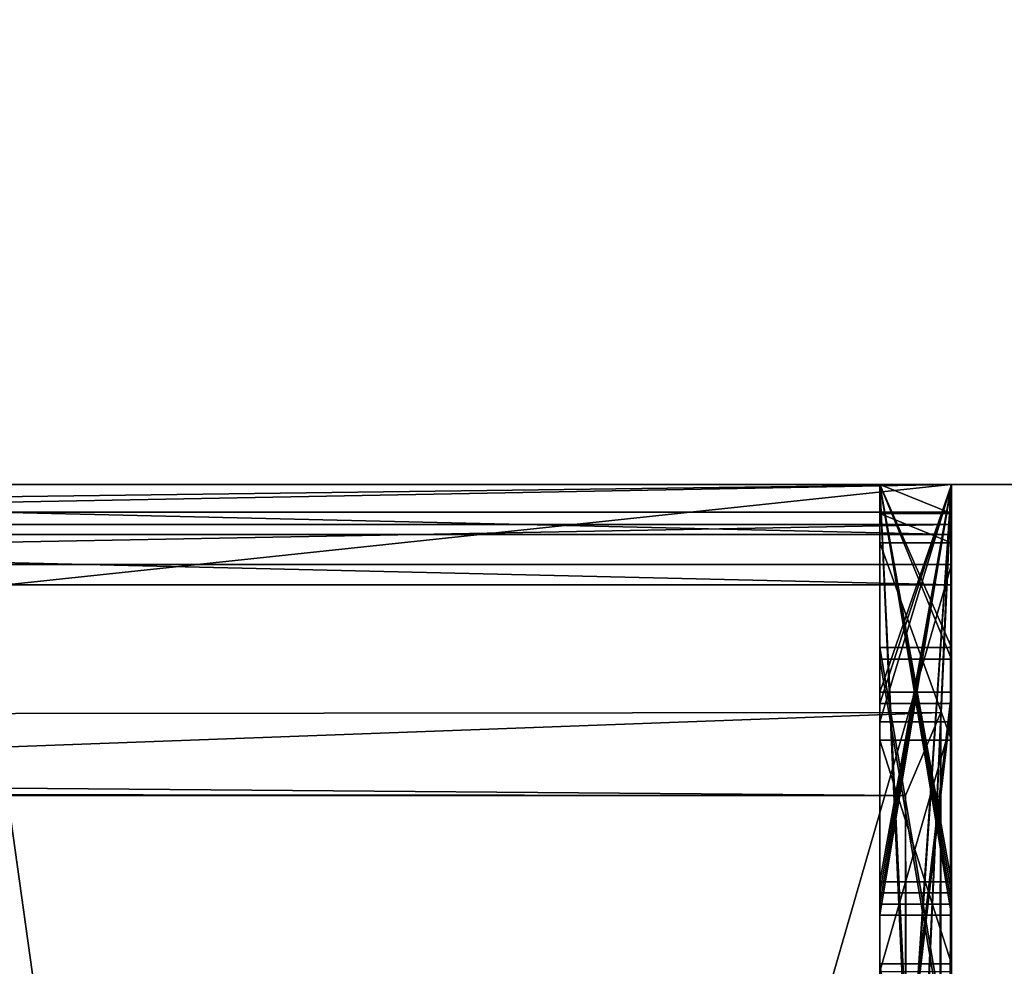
# Model space of a CAD drawing. Header units: millimetres. Extents: x -269 to 269, y -42 to 416.
# Tile 229 of 256: x 248.348 to 249.037, y -13.338 to -12.675. Entities that reach past the tile are written whole.
import ezdxf

# ---------------------------------------------------------------- set-up
doc = ezdxf.new("R2010")
doc.units = ezdxf.units.MM
doc.header["$LTSCALE"] = 65.185185
for name, color, linetype in [('1000', 7, 'CONTINUOUS'), ('1001', 7, 'CONTINUOUS'), ('1002', 7, 'CONTINUOUS'), ('1003', 7, 'CONTINUOUS'), ('1005', 7, 'CONTINUOUS'), ('1006', 7, 'CONTINUOUS'), ('1007', 7, 'CONTINUOUS'), ('1008', 7, 'CONTINUOUS'), ('1010', 7, 'CONTINUOUS'), ('1011', 7, 'CONTINUOUS'), ('1012', 7, 'CONTINUOUS'), ('1013', 7, 'CONTINUOUS'), ('1014', 7, 'CONTINUOUS'), ('1015', 7, 'CONTINUOUS'), ('1020', 7, 'CONTINUOUS'), ('1021', 7, 'CONTINUOUS'), ('1022', 7, 'CONTINUOUS'), ('1023', 7, 'CONTINUOUS'), ('1024', 7, 'CONTINUOUS'), ('1029', 7, 'CONTINUOUS'), ('759', 7, 'CONTINUOUS'), ('760', 7, 'CONTINUOUS'), ('761', 7, 'CONTINUOUS'), ('789', 7, 'CONTINUOUS'), ('922', 7, 'CONTINUOUS'), ('923', 7, 'CONTINUOUS'), ('924', 7, 'CONTINUOUS'), ('925', 7, 'CONTINUOUS'), ('926', 7, 'CONTINUOUS'), ('927', 7, 'CONTINUOUS'), ('928', 7, 'CONTINUOUS'), ('929', 7, 'CONTINUOUS'), ('930', 7, 'CONTINUOUS'), ('932', 7, 'CONTINUOUS'), ('945', 7, 'CONTINUOUS'), ('946', 7, 'CONTINUOUS'), ('947', 7, 'CONTINUOUS'), ('951', 7, 'CONTINUOUS'), ('952', 7, 'CONTINUOUS'), ('962', 7, 'CONTINUOUS'), ('963', 7, 'CONTINUOUS'), ('964', 7, 'CONTINUOUS'), ('968', 7, 'CONTINUOUS'), ('969', 7, 'CONTINUOUS'), ('970', 7, 'CONTINUOUS'), ('974', 7, 'CONTINUOUS'), ('975', 7, 'CONTINUOUS'), ('976', 7, 'CONTINUOUS'), ('980', 7, 'CONTINUOUS'), ('981', 7, 'CONTINUOUS'), ('982', 7, 'CONTINUOUS'), ('987', 7, 'CONTINUOUS'), ('988', 7, 'CONTINUOUS'), ('989', 7, 'CONTINUOUS'), ('990', 7, 'CONTINUOUS'), ('991', 7, 'CONTINUOUS'), ('992', 7, 'CONTINUOUS'), ('994', 7, 'CONTINUOUS'), ('995', 7, 'CONTINUOUS'), ('996', 7, 'CONTINUOUS'), ('998', 7, 'CONTINUOUS'), ('999', 7, 'CONTINUOUS')]:
    doc.layers.add(name, color=color, linetype=linetype)

msp = doc.modelspace()

# ---------------------------------------------------------------- linework, layer by layer
at = {"layer": '1000', "color": 250, "linetype": 'Continuous', "true_color": 0x404040}
for points in [[(248.95, -13, -113.51682), (249, -13, -113.51682), (249, -14.10137, -113.80502), (248.95, -13, -113.51682)], [(248.95, -13, -113.51682), (249, -14.10137, -113.80502), (248.95, -14.10137, -113.80502), (248.95, -13, -113.51682)]]:
    msp.add_3dface(points, dxfattribs=at)
at = {"layer": '1001', "color": 250, "linetype": 'Continuous', "true_color": 0x404040}
for points in [[(248.95, -13, -116.00191), (248.95, -13, -115.72552), (248.95, -13.29393, -115.64486), (248.95, -13, -116.00191)], [(248.95, -14.10906, -115.69804), (248.95, -13, -116.00191), (248.95, -14.1089, -115.65957), (248.95, -14.10906, -115.69804)], [(248.95, -14.1089, -115.65957), (248.95, -13, -116.00191), (248.95, -13.29393, -115.64486), (248.95, -14.1089, -115.65957)], [(248.95, -13, -115.53095), (248.95, -13, -115.22853), (248.95, -13.29393, -115.64486), (248.95, -13, -115.53095)], [(248.95, -13, -115.22853), (248.95, -14.1089, -115.65957), (248.95, -13.29393, -115.64486), (248.95, -13, -115.22853)]]:
    msp.add_3dface(points, dxfattribs=at)
at = {"layer": '1002', "color": 250, "linetype": 'Continuous', "true_color": 0x404040}
for points in [[(248.95, -13, -114.28721), (248.95, -13, -113.99677), (248.95, -13.30177, -113.87558), (248.95, -13, -114.28721)], [(248.95, -13, -114.28721), (248.95, -14.10137, -113.80502), (248.95, -14.10152, -113.84348), (248.95, -13, -114.28721)], [(248.95, -14.10137, -113.80502), (248.95, -13, -114.28721), (248.95, -13.30177, -113.87558), (248.95, -14.10137, -113.80502)], [(248.95, -13, -113.79636), (248.95, -13, -113.51682), (248.95, -13.30177, -113.87558), (248.95, -13, -113.79636)], [(248.95, -13, -113.51682), (248.95, -14.10137, -113.80502), (248.95, -13.30177, -113.87558), (248.95, -13, -113.51682)]]:
    msp.add_3dface(points, dxfattribs=at)
at = {"layer": '1003', "color": 250, "linetype": 'Continuous', "true_color": 0x404040}
for points in [[(249, -13, -116.00191), (248.95, -13, -116.00191), (248.95, -14.10906, -115.69804), (249, -13, -116.00191)], [(249, -14.10906, -115.69804), (249, -13, -116.00191), (248.95, -14.10906, -115.69804), (249, -14.10906, -115.69804)]]:
    msp.add_3dface(points, dxfattribs=at)
at = {"layer": '1005', "color": 250, "linetype": 'Continuous', "true_color": 0x404040}
for points in [[(248.95, -13, -115.22853), (249, -13, -115.22853), (249, -14.1089, -115.65957), (248.95, -13, -115.22853)], [(248.95, -13, -115.22853), (249, -14.1089, -115.65957), (248.95, -14.1089, -115.65957), (248.95, -13, -115.22853)]]:
    msp.add_3dface(points, dxfattribs=at)
at = {"layer": '1006', "color": 250, "linetype": 'Continuous', "true_color": 0x404040}
for points in [[(249, -13, -115.53095), (248.95, -13, -115.53095), (248.95, -13.29393, -115.64486), (249, -13, -115.53095)], [(249, -13.29393, -115.64486), (249, -13, -115.53095), (248.95, -13.29393, -115.64486), (249, -13.29393, -115.64486)]]:
    msp.add_3dface(points, dxfattribs=at)
at = {"layer": '1007', "color": 250, "linetype": 'Continuous', "true_color": 0x404040}
for points in [[(248.95, -13, -115.72552), (249, -13, -115.72552), (249, -13.29393, -115.64486), (248.95, -13, -115.72552)], [(248.95, -13, -115.72552), (249, -13.29393, -115.64486), (248.95, -13.29393, -115.64486), (248.95, -13, -115.72552)]]:
    msp.add_3dface(points, dxfattribs=at)
at = {"layer": '1008', "color": 250, "linetype": 'Continuous', "true_color": 0x404040}
for points in [[(249, -13, -114.28721), (248.95, -13, -114.28721), (248.95, -14.10152, -113.84348), (249, -13, -114.28721)], [(249, -14.10152, -113.84348), (249, -13, -114.28721), (248.95, -14.10152, -113.84348), (249, -14.10152, -113.84348)]]:
    msp.add_3dface(points, dxfattribs=at)
at = {"layer": '1010', "color": 250, "linetype": 'Continuous', "true_color": 0x404040}
for points in [[(249, -13, -113.79636), (248.95, -13, -113.79636), (248.95, -13.30177, -113.87558), (249, -13, -113.79636)], [(249, -13.30177, -113.87558), (249, -13, -113.79636), (248.95, -13.30177, -113.87558), (249, -13.30177, -113.87558)]]:
    msp.add_3dface(points, dxfattribs=at)
at = {"layer": '1011', "color": 250, "linetype": 'Continuous', "true_color": 0x404040}
for points in [[(248.95, -13, -113.99677), (249, -13, -113.99677), (249, -13.30177, -113.87558), (248.95, -13, -113.99677)], [(248.95, -13, -113.99677), (249, -13.30177, -113.87558), (248.95, -13.30177, -113.87558), (248.95, -13, -113.99677)]]:
    msp.add_3dface(points, dxfattribs=at)
at = {"layer": '1012', "color": 250, "linetype": 'Continuous', "true_color": 0x404040}
for points in [[(248.95, -13, -118.01145), (249, -13, -118.01145), (249, -13.11424, -118.01099), (248.95, -13, -118.01145)], [(248.95, -13, -118.01145), (249, -13.11424, -118.01099), (248.95, -13.11424, -118.01099), (248.95, -13, -118.01145)]]:
    msp.add_3dface(points, dxfattribs=at)
at = {"layer": '1013', "color": 250, "linetype": 'Continuous', "true_color": 0x404040}
for points in [[(248.95, -13, -118.28069), (248.95, -13, -118.01145), (248.95, -13.14538, -118.2801), (248.95, -13, -118.28069)], [(248.95, -13, -118.01145), (248.95, -13.11424, -118.01099), (248.95, -13.90564, -118.15163), (248.95, -13, -118.01145)], [(248.95, -13.14538, -118.2801), (248.95, -13, -118.01145), (248.95, -13.5743, -118.2571), (248.95, -13.14538, -118.2801)], [(248.95, -13.5743, -118.2571), (248.95, -13, -118.01145), (248.95, -13.90564, -118.15163), (248.95, -13.5743, -118.2571)], [(248.95, -13.90564, -118.15163), (248.95, -13.11424, -118.01099), (248.95, -13.41488, -117.99979), (248.95, -13.90564, -118.15163)]]:
    msp.add_3dface(points, dxfattribs=at)
at = {"layer": '1014', "color": 250, "linetype": 'Continuous', "true_color": 0x404040}
for points in [[(249, -13, -118.28069), (248.95, -13, -118.28069), (248.95, -13.14538, -118.2801), (249, -13, -118.28069)], [(249, -13.14538, -118.2801), (249, -13, -118.28069), (248.95, -13.14538, -118.2801), (249, -13.14538, -118.2801)]]:
    msp.add_3dface(points, dxfattribs=at)
at = {"layer": '1015', "color": 250, "linetype": 'Continuous', "true_color": 0x404040}
for points in [[(249, -13.58575, -118.25554), (249, -13.14538, -118.2801), (248.95, -13.5743, -118.2571), (249, -13.58575, -118.25554)], [(249, -13.14538, -118.2801), (248.95, -13.14538, -118.2801), (248.95, -13.5743, -118.2571), (249, -13.14538, -118.2801)]]:
    msp.add_3dface(points, dxfattribs=at)
at = {"layer": '1020', "color": 250, "linetype": 'Continuous', "true_color": 0x404040}
for points in [[(249, -13.11424, -118.01099), (249, -13.41167, -118.00004), (248.95, -13.11424, -118.01099), (249, -13.11424, -118.01099)], [(248.95, -13.11424, -118.01099), (249, -13.41167, -118.00004), (248.95, -13.41488, -117.99979), (248.95, -13.11424, -118.01099)]]:
    msp.add_3dface(points, dxfattribs=at)
at = {"layer": '1021', "color": 250, "linetype": 'Continuous', "true_color": 0x404040}
for points in [[(248.95, -13, -120.01147), (249, -13, -120.01147), (249, -13.12236, -120.01097), (248.95, -13, -120.01147)], [(248.95, -13, -120.01147), (249, -13.12236, -120.01097), (248.95, -13.12236, -120.01097), (248.95, -13, -120.01147)]]:
    msp.add_3dface(points, dxfattribs=at)
at = {"layer": '1022', "color": 250, "linetype": 'Continuous', "true_color": 0x404040}
for points in [[(248.95, -13, -120.2807), (248.95, -13, -120.01147), (248.95, -13.15351, -120.28008), (248.95, -13, -120.2807)], [(248.95, -13, -120.01147), (248.95, -13.12236, -120.01097), (248.95, -13.91376, -120.15161), (248.95, -13, -120.01147)], [(248.95, -13.15351, -120.28008), (248.95, -13, -120.01147), (248.95, -13.58242, -120.25708), (248.95, -13.15351, -120.28008)], [(248.95, -13.58242, -120.25708), (248.95, -13, -120.01147), (248.95, -13.91376, -120.15161), (248.95, -13.58242, -120.25708)], [(248.95, -13.91376, -120.15161), (248.95, -13.12236, -120.01097), (248.95, -13.42301, -119.99978), (248.95, -13.91376, -120.15161)]]:
    msp.add_3dface(points, dxfattribs=at)
at = {"layer": '1023', "color": 250, "linetype": 'Continuous', "true_color": 0x404040}
for points in [[(249, -13, -120.2807), (248.95, -13, -120.2807), (248.95, -13.15351, -120.28008), (249, -13, -120.2807)], [(249, -13.15351, -120.28008), (249, -13, -120.2807), (248.95, -13.15351, -120.28008), (249, -13.15351, -120.28008)]]:
    msp.add_3dface(points, dxfattribs=at)
at = {"layer": '1024', "color": 250, "linetype": 'Continuous', "true_color": 0x404040}
for points in [[(249, -13.59388, -120.25552), (249, -13.15351, -120.28008), (248.95, -13.58242, -120.25708), (249, -13.59388, -120.25552)], [(249, -13.15351, -120.28008), (248.95, -13.15351, -120.28008), (248.95, -13.58242, -120.25708), (249, -13.15351, -120.28008)]]:
    msp.add_3dface(points, dxfattribs=at)
at = {"layer": '1029', "color": 250, "linetype": 'Continuous', "true_color": 0x404040}
for points in [[(249, -13.12236, -120.01097), (249, -13.41979, -120.00002), (248.95, -13.12236, -120.01097), (249, -13.12236, -120.01097)], [(248.95, -13.12236, -120.01097), (249, -13.41979, -120.00002), (248.95, -13.42301, -119.99978), (248.95, -13.12236, -120.01097)]]:
    msp.add_3dface(points, dxfattribs=at)
at = {"layer": '759', "color": 250, "linetype": 'Continuous', "true_color": 0x404040}
for points in [[(249, -13.27831, -111.79873), (249, -13, -111.69089), (248.95, -13.27831, -111.79873), (249, -13.27831, -111.79873)], [(248.95, -13.27831, -111.79873), (249, -13, -111.69089), (248.95, -13, -111.69089), (248.95, -13.27831, -111.79873)]]:
    msp.add_3dface(points, dxfattribs=at)
at = {"layer": '760', "color": 250, "linetype": 'Continuous', "true_color": 0x404040}
for points in [[(250.7, -13), (227.59966, -13), (230.23225, -13, -18.05057), (250.7, -13)], [(227.59966, -13, -447), (250.7, -13, -447), (235.79574, -13, -443.42183), (227.59966, -13, -447)], [(232, -13, -17.31832), (250.7, -13), (230.23225, -13, -18.05057), (232, -13, -17.31832)], [(232.69742, -13, -17.31832), (250.7, -13), (232, -13, -17.31832), (232.69742, -13, -17.31832)], [(232.6975, -13, -18.81833), (250.7, -13), (232.69742, -13, -17.31832), (232.6975, -13, -18.81833)], [(250.7, -13), (232.6975, -13, -18.81833), (247.49907, -13, -19.77523), (250.7, -13)], [(235.79574, -13, -443.42183), (250.7, -13, -447), (245.95366, -13, -413.42158), (235.79574, -13, -443.42183)], [(250.7, -13, -447), (249, -13, -352.32605), (245.95366, -13, -413.42158), (250.7, -13, -447)], [(249, -13, -352.32605), (247.5, -13, -352.32605), (245.95366, -13, -413.42158), (249, -13, -352.32605)], [(250.7, -13), (247.49907, -13, -19.77523), (248.99963, -13, -19.77523), (250.7, -13)], [(249, -13, -339.82136), (247.5, -13, -339.82136), (247.5, -13, -348.8179), (249, -13, -339.82136)], [(249, -13, -339.82136), (247.5, -13, -348.8179), (249, -13, -348.8179), (249, -13, -339.82136)], [(248.95, -13, -111.69089), (249, -13, -111.69089), (249, -13, -111.38848), (248.95, -13, -111.69089)], [(248.95, -13, -111.38848), (248.95, -13, -111.69089), (249, -13, -111.38848), (248.95, -13, -111.38848)], [(248.95, -13, -120.2807), (249, -13, -120.2807), (249, -13, -120.01147), (248.95, -13, -120.2807)], [(248.95, -13, -120.01147), (248.95, -13, -120.2807), (249, -13, -120.01147), (248.95, -13, -120.01147)], [(248.95, -13, -118.28069), (249, -13, -118.28069), (249, -13, -118.01145), (248.95, -13, -118.28069)], [(248.95, -13, -118.01145), (248.95, -13, -118.28069), (249, -13, -118.01145), (248.95, -13, -118.01145)], [(248.95, -13, -116.00191), (249, -13, -116.00191), (249, -13, -115.72552), (248.95, -13, -116.00191)], [(248.95, -13, -115.72552), (248.95, -13, -116.00191), (249, -13, -115.72552), (248.95, -13, -115.72552)], [(248.95, -13, -115.53095), (249, -13, -115.53095), (249, -13, -115.22853), (248.95, -13, -115.53095)], [(248.95, -13, -115.22853), (248.95, -13, -115.53095), (249, -13, -115.22853), (248.95, -13, -115.22853)], [(248.95, -13, -114.28721), (249, -13, -114.28721), (249, -13, -113.99677), (248.95, -13, -114.28721)], [(248.95, -13, -113.99677), (248.95, -13, -114.28721), (249, -13, -113.99677), (248.95, -13, -113.99677)], [(248.95, -13, -113.79636), (249, -13, -113.79636), (249, -13, -113.51682), (248.95, -13, -113.79636)], [(248.95, -13, -113.51682), (248.95, -13, -113.79636), (249, -13, -113.51682), (248.95, -13, -113.51682)], [(248.95, -13, -112.15151), (249, -13, -112.15151), (249, -13, -111.87511), (248.95, -13, -112.15151)], [(248.95, -13, -111.87511), (248.95, -13, -112.15151), (249, -13, -111.87511), (248.95, -13, -111.87511)], [(248.95, -13, -110.43479), (249, -13, -110.43479), (249, -13, -110.14437), (248.95, -13, -110.43479)], [(248.95, -13, -110.14437), (248.95, -13, -110.43479), (249, -13, -110.14437), (248.95, -13, -110.14437)], [(248.95, -13, -109.95434), (249, -13, -109.95434), (249, -13, -109.67478), (248.95, -13, -109.95434)], [(248.95, -13, -109.67478), (248.95, -13, -109.95434), (249, -13, -109.67478), (248.95, -13, -109.67478)], [(248.95, -13, -107.50324), (249, -13, -107.50324), (249, -13, -107.17913), (248.95, -13, -107.50324)], [(248.95, -13, -107.17913), (248.95, -13, -107.50324), (249, -13, -107.17913), (248.95, -13, -107.17913)], [(248.95, -13, -103.31903), (249, -13, -103.31903), (249, -13, -103.04979), (248.95, -13, -103.31903)], [(248.95, -13, -103.04979), (248.95, -13, -103.31903), (249, -13, -103.04979), (248.95, -13, -103.04979)], [(248.95, -13, -101.39593), (249, -13, -101.39593), (249, -13, -101.1267), (248.95, -13, -101.39593)], [(248.95, -13, -101.1267), (248.95, -13, -101.39593), (249, -13, -101.1267), (248.95, -13, -101.1267)], [(248.95, -13, -99.47284), (249, -13, -99.47284), (249, -13, -99.20361), (248.95, -13, -99.47284)], [(248.95, -13, -99.20361), (248.95, -13, -99.47284), (249, -13, -99.20361), (248.95, -13, -99.20361)], [(248.99991, -13, -19.79678), (250.7, -13), (248.99963, -13, -19.77523), (248.99991, -13, -19.79678)], [(249, -13, -19.81834), (250.7, -13), (248.99991, -13, -19.79678), (249, -13, -19.81834)], [(250.7, -13), (249, -13, -111.69089), (249, -13, -111.87511), (250.7, -13)], [(249, -13, -111.69089), (250.7, -13), (249, -13, -111.38848), (249, -13, -111.69089)], [(250.7, -13, -447), (250.7, -13), (249, -13, -352.32605), (250.7, -13, -447)], [(249, -13, -339.82136), (250.7, -13), (249, -13, -120.2807), (249, -13, -339.82136)], [(250.7, -13), (249, -13, -339.82136), (249, -13, -348.8179), (250.7, -13)], [(249, -13, -120.2807), (250.7, -13), (249, -13, -120.01147), (249, -13, -120.2807)], [(249, -13, -120.01147), (250.7, -13), (249, -13, -118.28069), (249, -13, -120.01147)], [(249, -13, -118.28069), (250.7, -13), (249, -13, -118.01145), (249, -13, -118.28069)], [(249, -13, -118.01145), (250.7, -13), (249, -13, -116.00191), (249, -13, -118.01145)], [(249, -13, -116.00191), (250.7, -13), (249, -13, -115.72552), (249, -13, -116.00191)], [(249, -13, -115.72552), (250.7, -13), (249, -13, -115.53095), (249, -13, -115.72552)], [(249, -13, -115.53095), (250.7, -13), (249, -13, -115.22853), (249, -13, -115.53095)], [(249, -13, -115.22853), (250.7, -13), (249, -13, -114.28721), (249, -13, -115.22853)], [(249, -13, -114.28721), (250.7, -13), (249, -13, -113.99677), (249, -13, -114.28721)], [(249, -13, -113.99677), (250.7, -13), (249, -13, -113.79636), (249, -13, -113.99677)], [(249, -13, -113.79636), (250.7, -13), (249, -13, -113.51682), (249, -13, -113.79636)], [(249, -13, -113.51682), (250.7, -13), (249, -13, -112.15151), (249, -13, -113.51682)], [(249, -13, -112.15151), (250.7, -13), (249, -13, -111.87511), (249, -13, -112.15151)], [(249, -13, -111.38848), (250.7, -13), (249, -13, -110.43479), (249, -13, -111.38848)], [(249, -13, -110.43479), (250.7, -13), (249, -13, -110.14437), (249, -13, -110.43479)], [(249, -13, -110.14437), (250.7, -13), (249, -13, -109.95434), (249, -13, -110.14437)], [(249, -13, -109.95434), (250.7, -13), (249, -13, -109.67478), (249, -13, -109.95434)], [(249, -13, -109.67478), (250.7, -13), (249, -13, -107.50324), (249, -13, -109.67478)], [(249, -13, -107.50324), (250.7, -13), (249, -13, -107.17913), (249, -13, -107.50324)], [(249, -13, -107.17913), (250.7, -13), (249, -13, -103.31903), (249, -13, -107.17913)], [(249, -13, -103.31903), (250.7, -13), (249, -13, -103.04979), (249, -13, -103.31903)], [(249, -13, -103.04979), (250.7, -13), (249, -13, -101.39593), (249, -13, -103.04979)], [(249, -13, -101.39593), (250.7, -13), (249, -13, -101.1267), (249, -13, -101.39593)], [(249, -13, -101.1267), (250.7, -13), (249, -13, -99.47284), (249, -13, -101.1267)], [(249, -13, -99.47284), (250.7, -13), (249, -13, -99.20361), (249, -13, -99.47284)], [(249, -13, -99.20361), (250.7, -13), (249, -13, -19.81834), (249, -13, -99.20361)], [(249, -13, -352.32605), (250.7, -13), (249, -13, -348.8179), (249, -13, -352.32605)]]:
    msp.add_3dface(points, dxfattribs=at)
at = {"layer": '761', "color": 250, "linetype": 'Continuous', "true_color": 0x404040}
for points in [[(227.59966, -13), (250.7, -13), (250.7, 27.2), (227.59966, -13)], [(227.59966, -13), (250.7, 27.2), (235, 7), (227.59966, -13)]]:
    msp.add_3dface(points, dxfattribs=at)
at = {"layer": '789', "color": 250, "linetype": 'Continuous', "true_color": 0x404040}
for points in [[(250.7, 27.2, -447), (250.7, -13, -447), (248.75, 17.64533, -447), (250.7, 27.2, -447)], [(248.75, 17.64533, -447), (250.7, -13, -447), (248.75, 4.99523, -447), (248.75, 17.64533, -447)], [(247.5, 4.99523, -447), (250.7, -13, -447), (231, 3.69522, -447), (247.5, 4.99523, -447)], [(248.75, 4.99523, -447), (250.7, -13, -447), (247.5, 4.99523, -447), (248.75, 4.99523, -447)], [(250.7, -13, -447), (227.59966, 1.53797, -447), (229.75, 3.69522, -447), (250.7, -13, -447)], [(231, 3.69522, -447), (250.7, -13, -447), (229.75, 3.69522, -447), (231, 3.69522, -447)], [(227.59966, 1.53797, -447), (250.7, -13, -447), (227.5815, 1.40447, -447), (227.59966, 1.53797, -447)], [(227.5815, 1.40447, -447), (250.7, -13, -447), (227.52839, 1.28064, -447), (227.5815, 1.40447, -447)], [(227.52839, 1.28064, -447), (250.7, -13, -447), (227.15711, 0.66177, -447), (227.52839, 1.28064, -447)], [(227.15711, 0.66177, -447), (250.7, -13, -447), (227.04038, 0.38962, -447), (227.15711, 0.66177, -447)], [(227.04038, 0.38962, -447), (250.7, -13, -447), (227.00047, 0.09619, -447), (227.04038, 0.38962, -447)], [(250.7, -13, -447), (227.59966, -13, -447), (227.00047, 0.09619, -447), (250.7, -13, -447)]]:
    msp.add_3dface(points, dxfattribs=at)
at = {"layer": '922', "color": 250, "linetype": 'Continuous', "true_color": 0x404040}
for points in [[(249, -13, -348.8179), (247.5, -13, -348.8179), (247.5, -13.028, -348.82015), (249, -13, -348.8179)], [(249, -13, -348.8179), (247.5, -13.028, -348.82015), (249, -13.028, -348.82015), (249, -13, -348.8179)], [(247.5, -13.028, -348.82015), (247.5, -13.05608, -348.82082), (249, -13.028, -348.82015), (247.5, -13.028, -348.82015)], [(249, -13.028, -348.82015), (247.5, -13.05608, -348.82082), (249, -13.05608, -348.82082), (249, -13.028, -348.82015)]]:
    msp.add_3dface(points, dxfattribs=at)
at = {"layer": '923', "color": 250, "linetype": 'Continuous', "true_color": 0x404040}
for points in [[(249, -13, -352.32605), (249, -13, -348.8179), (249, -13.03506, -352.32218), (249, -13, -352.32605)], [(249, -13, -348.8179), (249, -13.028, -348.82015), (249, -13.03506, -352.32218), (249, -13, -348.8179)], [(249, -13.028, -348.82015), (249, -13.05608, -348.82082), (249, -13.03506, -352.32218), (249, -13.028, -348.82015)], [(249, -13.03506, -352.32218), (249, -13.05608, -348.82082), (249, -13.0703, -352.32079), (249, -13.03506, -352.32218)], [(249, -13.0703, -352.32079), (249, -13.05608, -348.82082), (249, -18.25604, -348.7997), (249, -13.0703, -352.32079)], [(249, -18.27026, -352.29967), (249, -13.0703, -352.32079), (249, -18.25604, -348.7997), (249, -18.27026, -352.29967)]]:
    msp.add_3dface(points, dxfattribs=at)
at = {"layer": '924', "color": 250, "linetype": 'Continuous', "true_color": 0x404040}
for points in [[(249, -13, -120.2807), (249, -18.7215, -340.29774), (249, -18.5736, -339.9448), (249, -13, -120.2807)], [(249, -18.7215, -340.29774), (249, -13, -120.2807), (249, -13.15351, -120.28008), (249, -18.7215, -340.29774)], [(249, -13, -339.82136), (249, -13, -120.2807), (249, -13.01952, -339.8209), (249, -13, -339.82136)], [(249, -13.01952, -339.8209), (249, -13, -120.2807), (249, -18.21948, -339.79977), (249, -13.01952, -339.8209)], [(249, -18.21948, -339.79977), (249, -13, -120.2807), (249, -18.5736, -339.9448), (249, -18.21948, -339.79977)], [(249, -13, -120.01147), (249, -13, -118.28069), (249, -13.12236, -120.01097), (249, -13, -120.01147)], [(249, -13, -118.28069), (249, -13.14538, -118.2801), (249, -13.85265, -118.85415), (249, -13, -118.28069)], [(249, -13.12236, -120.01097), (249, -13, -118.28069), (249, -13.41979, -120.00002), (249, -13.12236, -120.01097)], [(249, -13.41979, -120.00002), (249, -13, -118.28069), (249, -13.65389, -119.95292), (249, -13.41979, -120.00002)], [(249, -13.65389, -119.95292), (249, -13, -118.28069), (249, -13.89411, -119.59257), (249, -13.65389, -119.95292)], [(249, -13.89411, -119.59257), (249, -13, -118.28069), (249, -13.88195, -119.49201), (249, -13.89411, -119.59257)], [(249, -13.88195, -119.49201), (249, -13, -118.28069), (249, -13.85004, -119.39623), (249, -13.88195, -119.49201)], [(249, -13.85004, -119.39623), (249, -13, -118.28069), (249, -13.74983, -119.2072), (249, -13.85004, -119.39623)], [(249, -13.74983, -119.2072), (249, -13, -118.28069), (249, -13.62252, -119.01374), (249, -13.74983, -119.2072)], [(249, -13.62252, -119.01374), (249, -13, -118.28069), (249, -13.85265, -118.85415), (249, -13.62252, -119.01374)], [(249, -13, -118.01145), (249, -13, -116.00191), (249, -13.11424, -118.01099), (249, -13, -118.01145)], [(249, -13, -116.00191), (249, -14.10906, -115.69804), (249, -13.84452, -116.85417), (249, -13, -116.00191)], [(249, -13.11424, -118.01099), (249, -13, -116.00191), (249, -13.41167, -118.00004), (249, -13.11424, -118.01099)], [(249, -13.41167, -118.00004), (249, -13, -116.00191), (249, -13.64577, -117.95293), (249, -13.41167, -118.00004)], [(249, -13.64577, -117.95293), (249, -13, -116.00191), (249, -13.88598, -117.59259), (249, -13.64577, -117.95293)], [(249, -13.88598, -117.59259), (249, -13, -116.00191), (249, -13.87383, -117.49203), (249, -13.88598, -117.59259)], [(249, -13.87383, -117.49203), (249, -13, -116.00191), (249, -13.84192, -117.39625), (249, -13.87383, -117.49203)], [(249, -13.84192, -117.39625), (249, -13, -116.00191), (249, -13.6144, -117.01376), (249, -13.84192, -117.39625)], [(249, -13.6144, -117.01376), (249, -13, -116.00191), (249, -13.84452, -116.85417), (249, -13.6144, -117.01376)], [(249, -13, -115.22853), (249, -13, -114.28721), (249, -14.1089, -115.65957), (249, -13, -115.22853)], [(249, -13, -114.28721), (249, -14.10152, -113.84348), (249, -14.1089, -115.65957), (249, -13, -114.28721)], [(249, -13, -113.51682), (249, -13, -112.15151), (249, -14.10137, -113.80502), (249, -13, -113.51682)], [(249, -13, -112.15151), (249, -14.09343, -111.85191), (249, -14.10137, -113.80502), (249, -13, -112.15151)], [(249, -13, -111.38848), (249, -13, -110.43479), (249, -14.09328, -111.81345), (249, -13, -111.38848)], [(249, -13, -110.43479), (249, -14.0859, -109.99736), (249, -14.09328, -111.81345), (249, -13, -110.43479)], [(249, -13, -109.67478), (249, -13, -107.50324), (249, -13.16631, -107.56508), (249, -13, -109.67478)], [(249, -13.34113, -107.58691), (249, -13, -109.67478), (249, -13.16631, -107.56508), (249, -13.34113, -107.58691)], [(249, -13, -109.67478), (249, -13.34113, -107.58691), (249, -14.08574, -109.9589), (249, -13, -109.67478)], [(249, -13, -107.17913), (249, -13, -103.31903), (249, -13.33918, -106.07128), (249, -13, -107.17913)], [(249, -13.02026, -107.19525), (249, -13, -107.17913), (249, -13.66823, -107.17771), (249, -13.02026, -107.19525)], [(249, -13.66823, -107.17771), (249, -13, -107.17913), (249, -13.78712, -106.99907), (249, -13.66823, -107.17771)], [(249, -13.78712, -106.99907), (249, -13, -107.17913), (249, -13.33918, -106.07128), (249, -13.78712, -106.99907)], [(249, -13.75575, -104.46981), (249, -13, -103.31903), (249, -13.75106, -103.31597), (249, -13.75575, -104.46981)], [(249, -13, -103.31903), (249, -13.75575, -104.46981), (249, -13.49019, -105.81705), (249, -13, -103.31903)], [(249, -13.33918, -106.07128), (249, -13, -103.31903), (249, -13.49019, -105.81705), (249, -13.33918, -106.07128)], [(249, -13, -103.04979), (249, -13, -101.39593), (249, -14.05766, -103.0455), (249, -13, -103.04979)], [(249, -13.74794, -102.54675), (249, -13, -101.39593), (249, -13.74325, -101.39291), (249, -13.74794, -102.54675)], [(249, -13, -101.39593), (249, -13.74794, -102.54675), (249, -14.05766, -103.0455), (249, -13, -101.39593)], [(249, -13, -101.1267), (249, -13, -99.47284), (249, -14.04985, -101.12243), (249, -13, -101.1267)], [(249, -13.74013, -100.62369), (249, -13, -99.47284), (249, -13.73544, -99.46985), (249, -13.74013, -100.62369)], [(249, -13, -99.47284), (249, -13.74013, -100.62369), (249, -14.04985, -101.12243), (249, -13, -99.47284)], [(249, -13, -99.20361), (249, -13, -19.81834), (249, -14.04203, -99.19937), (249, -13, -99.20361)], [(249, -13, -19.81834), (249, -17.41951, -19.80038), (249, -18.7215, -340.29774), (249, -13, -19.81834)], [(249, -13, -19.81834), (249, -18.7215, -340.29774), (249, -14.04203, -99.19937), (249, -13, -19.81834)], [(249, -13.04092, -107.21132), (249, -13.02026, -107.19525), (249, -13.33583, -107.31769), (249, -13.04092, -107.21132)], [(249, -13.33583, -107.31769), (249, -13.02026, -107.19525), (249, -13.66823, -107.17771), (249, -13.33583, -107.31769)], [(249, -13.17904, -107.28842), (249, -13.04092, -107.21132), (249, -13.33583, -107.31769), (249, -13.17904, -107.28842)], [(249, -13.14538, -118.2801), (249, -13.58575, -118.25554), (249, -13.85265, -118.85415), (249, -13.14538, -118.2801)], [(249, -13.59388, -120.25552), (249, -18.7215, -340.29774), (249, -13.15351, -120.28008), (249, -13.59388, -120.25552)]]:
    msp.add_3dface(points, dxfattribs=at)
at = {"layer": '925', "color": 250, "linetype": 'Continuous', "true_color": 0x404040}
msp.add_3dface([(249, -13, -115.72552), (249, -13, -115.53095), (249, -13.29393, -115.64486), (249, -13, -115.72552)], dxfattribs=at)
at = {"layer": '926', "color": 250, "linetype": 'Continuous', "true_color": 0x404040}
msp.add_3dface([(249, -13, -113.99677), (249, -13, -113.79636), (249, -13.30177, -113.87558), (249, -13, -113.99677)], dxfattribs=at)
at = {"layer": '927', "color": 250, "linetype": 'Continuous', "true_color": 0x404040}
msp.add_3dface([(249, -13, -111.69089), (249, -13.27831, -111.79873), (249, -13, -111.87511), (249, -13, -111.69089)], dxfattribs=at)
at = {"layer": '928', "color": 250, "linetype": 'Continuous', "true_color": 0x404040}
msp.add_3dface([(249, -13, -110.14437), (249, -13, -109.95434), (249, -13.28614, -110.02946), (249, -13, -110.14437)], dxfattribs=at)
at = {"layer": '929', "color": 250, "linetype": 'Continuous', "true_color": 0x404040}
for points in [[(247.5, -13, -352.32605), (249, -13, -352.32605), (249, -13.03506, -352.32218), (247.5, -13, -352.32605)], [(247.5, -13.03506, -352.32218), (247.5, -13, -352.32605), (249, -13.03506, -352.32218), (247.5, -13.03506, -352.32218)], [(247.5, -13.0703, -352.32079), (247.5, -13.03506, -352.32218), (249, -13.0703, -352.32079), (247.5, -13.0703, -352.32079)], [(247.5, -13.03506, -352.32218), (249, -13.03506, -352.32218), (249, -13.0703, -352.32079), (247.5, -13.03506, -352.32218)]]:
    msp.add_3dface(points, dxfattribs=at)
at = {"layer": '930', "color": 250, "linetype": 'Continuous', "true_color": 0x404040}
for points in [[(249, -18.27026, -352.29967), (247.5, -18.27026, -352.29967), (247.5, -13.0703, -352.32079), (249, -18.27026, -352.29967)], [(249, -18.27026, -352.29967), (247.5, -13.0703, -352.32079), (249, -13.0703, -352.32079), (249, -18.27026, -352.29967)]]:
    msp.add_3dface(points, dxfattribs=at)
at = {"layer": '932', "color": 250, "linetype": 'Continuous', "true_color": 0x404040}
for points in [[(247.5, -13.05608, -348.82082), (247.5, -18.25604, -348.7997), (249, -13.05608, -348.82082), (247.5, -13.05608, -348.82082)], [(249, -13.05608, -348.82082), (247.5, -18.25604, -348.7997), (249, -18.25604, -348.7997), (249, -13.05608, -348.82082)]]:
    msp.add_3dface(points, dxfattribs=at)
at = {"layer": '945', "color": 250, "linetype": 'Continuous', "true_color": 0x404040}
for points in [[(247.5, -18.21948, -339.79977), (247.5, -13.01952, -339.8209), (249, -18.21948, -339.79977), (247.5, -18.21948, -339.79977)], [(247.5, -13.01952, -339.8209), (249, -13.01952, -339.8209), (249, -18.21948, -339.79977), (247.5, -13.01952, -339.8209)]]:
    msp.add_3dface(points, dxfattribs=at)
at = {"layer": '946', "color": 250, "linetype": 'Continuous', "true_color": 0x404040}
for points in [[(247.5, -13.01952, -339.8209), (247.5, -13, -339.82136), (249, -13, -339.82136), (247.5, -13.01952, -339.8209)], [(247.5, -13.01952, -339.8209), (249, -13, -339.82136), (249, -13.01952, -339.8209), (247.5, -13.01952, -339.8209)]]:
    msp.add_3dface(points, dxfattribs=at)
at = {"layer": '947', "color": 250, "linetype": 'Continuous', "true_color": 0x404040}
for points in [[(248.99481, -17.5733, -19.63873), (248.99963, -13, -19.77523), (248.99271, -13.1597, -19.62686), (248.99481, -17.5733, -19.63873)], [(248.99963, -13, -19.77523), (248.99481, -17.5733, -19.63873), (249, -17.41951, -19.80038), (248.99963, -13, -19.77523)], [(248.99991, -13, -19.79678), (248.99963, -13, -19.77523), (249, -17.41951, -19.80038), (248.99991, -13, -19.79678)], [(249, -13, -19.81834), (248.99991, -13, -19.79678), (249, -17.41951, -19.80038), (249, -13, -19.81834)], [(248.96779, -13.21792, -19.41745), (248.9793, -17.72608, -19.4781), (248.99271, -13.1597, -19.62686), (248.96779, -13.21792, -19.41745)], [(248.9793, -17.72608, -19.4781), (248.99481, -17.5733, -19.63873), (248.99271, -13.1597, -19.62686), (248.9793, -17.72608, -19.4781)], [(248.12018, -17.71178, -17.89524), (248.96779, -17.71789, -19.39917), (248.33846, -13.21267, -18.12333), (248.12018, -17.71178, -17.89524)], [(248.33846, -13.21267, -18.12333), (248.96779, -17.71789, -19.39917), (248.96779, -13.21792, -19.41745), (248.33846, -13.21267, -18.12333)], [(248.97389, -17.72001, -19.43878), (248.9793, -17.72608, -19.4781), (248.96779, -13.21792, -19.41745), (248.97389, -17.72001, -19.43878)], [(248.96779, -17.71789, -19.39917), (248.97389, -17.72001, -19.43878), (248.96779, -13.21792, -19.41745), (248.96779, -17.71789, -19.39917)]]:
    msp.add_3dface(points, dxfattribs=at)
at = {"layer": '951', "color": 250, "linetype": 'Continuous', "true_color": 0x404040}
for points in [[(248.99963, -13, -19.77523), (247.49907, -13, -19.77523), (247.4811, -13.1613, -19.6242), (248.99963, -13, -19.77523)], [(248.99271, -13.1597, -19.62686), (248.99963, -13, -19.77523), (247.4811, -13.1613, -19.6242), (248.99271, -13.1597, -19.62686)], [(248.96779, -13.21792, -19.41745), (248.99271, -13.1597, -19.62686), (247.41652, -13.21792, -19.41745), (248.96779, -13.21792, -19.41745)], [(248.99271, -13.1597, -19.62686), (247.4811, -13.1613, -19.6242), (247.41652, -13.21792, -19.41745), (248.99271, -13.1597, -19.62686)]]:
    msp.add_3dface(points, dxfattribs=at)
at = {"layer": '952', "color": 250, "linetype": 'Continuous', "true_color": 0x404040}
for points in [[(248.33846, -13.21267, -18.12333), (248.96779, -13.21792, -19.41745), (247.1, -13.2163, -19.01745), (248.33846, -13.21267, -18.12333)], [(248.96779, -13.21792, -19.41745), (247.28417, -13.21703, -19.19694), (247.1, -13.2163, -19.01745), (248.96779, -13.21792, -19.41745)], [(248.96779, -13.21792, -19.41745), (247.41652, -13.21792, -19.41745), (247.28417, -13.21703, -19.19694), (248.96779, -13.21792, -19.41745)]]:
    msp.add_3dface(points, dxfattribs=at)
at = {"layer": '962', "color": 250, "linetype": 'Continuous', "true_color": 0x404040}
for points in [[(248.95, -13, -99.20361), (249, -13, -99.20361), (249, -14.04203, -99.19937), (248.95, -13, -99.20361)], [(248.95, -13, -99.20361), (249, -14.04203, -99.19937), (248.95, -14.04203, -99.19937), (248.95, -13, -99.20361)]]:
    msp.add_3dface(points, dxfattribs=at)
at = {"layer": '963', "color": 250, "linetype": 'Continuous', "true_color": 0x404040}
for points in [[(248.95, -13, -99.47284), (248.95, -13, -99.20361), (248.95, -13.73544, -99.46985), (248.95, -13, -99.47284)], [(248.95, -13, -99.20361), (248.95, -14.04203, -99.19937), (248.95, -13.73544, -99.46985), (248.95, -13, -99.20361)]]:
    msp.add_3dface(points, dxfattribs=at)
at = {"layer": '964', "color": 250, "linetype": 'Continuous', "true_color": 0x404040}
for points in [[(249, -13, -99.47284), (248.95, -13, -99.47284), (248.95, -13.73544, -99.46985), (249, -13, -99.47284)], [(249, -13.73544, -99.46985), (249, -13, -99.47284), (248.95, -13.73544, -99.46985), (249, -13.73544, -99.46985)]]:
    msp.add_3dface(points, dxfattribs=at)
at = {"layer": '968', "color": 250, "linetype": 'Continuous', "true_color": 0x404040}
for points in [[(248.95, -13, -101.1267), (249, -13, -101.1267), (249, -14.04985, -101.12243), (248.95, -13, -101.1267)], [(248.95, -13, -101.1267), (249, -14.04985, -101.12243), (248.95, -14.04985, -101.12243), (248.95, -13, -101.1267)]]:
    msp.add_3dface(points, dxfattribs=at)
at = {"layer": '969', "color": 250, "linetype": 'Continuous', "true_color": 0x404040}
for points in [[(248.95, -13, -101.39593), (248.95, -13, -101.1267), (248.95, -13.74325, -101.39291), (248.95, -13, -101.39593)], [(248.95, -13, -101.1267), (248.95, -14.04985, -101.12243), (248.95, -13.74325, -101.39291), (248.95, -13, -101.1267)]]:
    msp.add_3dface(points, dxfattribs=at)
at = {"layer": '970', "color": 250, "linetype": 'Continuous', "true_color": 0x404040}
for points in [[(249, -13, -101.39593), (248.95, -13, -101.39593), (248.95, -13.74325, -101.39291), (249, -13, -101.39593)], [(249, -13.74325, -101.39291), (249, -13, -101.39593), (248.95, -13.74325, -101.39291), (249, -13.74325, -101.39291)]]:
    msp.add_3dface(points, dxfattribs=at)
at = {"layer": '974', "color": 250, "linetype": 'Continuous', "true_color": 0x404040}
for points in [[(248.95, -13, -103.04979), (249, -13, -103.04979), (249, -14.05766, -103.0455), (248.95, -13, -103.04979)], [(248.95, -13, -103.04979), (249, -14.05766, -103.0455), (248.95, -14.05766, -103.0455), (248.95, -13, -103.04979)]]:
    msp.add_3dface(points, dxfattribs=at)
at = {"layer": '975', "color": 250, "linetype": 'Continuous', "true_color": 0x404040}
for points in [[(248.95, -13, -103.31903), (248.95, -13, -103.04979), (248.95, -13.75106, -103.31597), (248.95, -13, -103.31903)], [(248.95, -13, -103.04979), (248.95, -14.05766, -103.0455), (248.95, -13.75106, -103.31597), (248.95, -13, -103.04979)]]:
    msp.add_3dface(points, dxfattribs=at)
at = {"layer": '976', "color": 250, "linetype": 'Continuous', "true_color": 0x404040}
for points in [[(249, -13, -103.31903), (248.95, -13, -103.31903), (248.95, -13.75106, -103.31597), (249, -13, -103.31903)], [(249, -13.75106, -103.31597), (249, -13, -103.31903), (248.95, -13.75106, -103.31597), (249, -13.75106, -103.31597)]]:
    msp.add_3dface(points, dxfattribs=at)
at = {"layer": '980', "color": 250, "linetype": 'Continuous', "true_color": 0x404040}
for points in [[(248.95, -13, -107.17913), (249, -13, -107.17913), (249, -13.02026, -107.19525), (248.95, -13, -107.17913)], [(248.95, -13, -107.17913), (249, -13.02026, -107.19525), (248.95, -13.02026, -107.19525), (248.95, -13, -107.17913)], [(249, -13.02026, -107.19525), (249, -13.04092, -107.21132), (248.95, -13.02026, -107.19525), (249, -13.02026, -107.19525)], [(248.95, -13.02026, -107.19525), (249, -13.04092, -107.21132), (248.95, -13.04092, -107.21132), (248.95, -13.02026, -107.19525)]]:
    msp.add_3dface(points, dxfattribs=at)
at = {"layer": '981', "color": 250, "linetype": 'Continuous', "true_color": 0x404040}
for points in [[(248.95, -13, -107.50324), (248.95, -13, -107.17913), (248.95, -13.02026, -107.19525), (248.95, -13, -107.50324)], [(248.95, -13, -107.50324), (248.95, -13.02026, -107.19525), (248.95, -13.04092, -107.21132), (248.95, -13, -107.50324)], [(248.95, -13, -107.50324), (248.95, -13.04092, -107.21132), (248.95, -13.17904, -107.28842), (248.95, -13, -107.50324)], [(248.95, -13.16631, -107.56508), (248.95, -13, -107.50324), (248.95, -13.34113, -107.58691), (248.95, -13.16631, -107.56508)], [(248.95, -13.34113, -107.58691), (248.95, -13, -107.50324), (248.95, -13.90614, -107.33906), (248.95, -13.34113, -107.58691)], [(248.95, -13.90614, -107.33906), (248.95, -13, -107.50324), (248.95, -13.33583, -107.31769), (248.95, -13.90614, -107.33906)], [(248.95, -13.33583, -107.31769), (248.95, -13, -107.50324), (248.95, -13.17904, -107.28842), (248.95, -13.33583, -107.31769)], [(248.95, -13.66823, -107.17772), (248.95, -13.90614, -107.33906), (248.95, -13.33583, -107.31769), (248.95, -13.66823, -107.17772)]]:
    msp.add_3dface(points, dxfattribs=at)
at = {"layer": '982', "color": 250, "linetype": 'Continuous', "true_color": 0x404040}
for points in [[(249, -13, -107.50324), (248.95, -13, -107.50324), (248.95, -13.16631, -107.56508), (249, -13, -107.50324)], [(249, -13.16631, -107.56508), (249, -13, -107.50324), (248.95, -13.16631, -107.56508), (249, -13.16631, -107.56508)], [(249, -13.34113, -107.58691), (249, -13.16631, -107.56508), (248.95, -13.34113, -107.58691), (249, -13.34113, -107.58691)], [(249, -13.16631, -107.56508), (248.95, -13.16631, -107.56508), (248.95, -13.34113, -107.58691), (249, -13.16631, -107.56508)]]:
    msp.add_3dface(points, dxfattribs=at)
at = {"layer": '987', "color": 250, "linetype": 'Continuous', "true_color": 0x404040}
for points in [[(249, -13.33583, -107.31769), (249, -13.66823, -107.17771), (248.95, -13.33583, -107.31769), (249, -13.33583, -107.31769)], [(249, -13.66823, -107.17771), (248.95, -13.66823, -107.17772), (248.95, -13.33583, -107.31769), (249, -13.66823, -107.17771)]]:
    msp.add_3dface(points, dxfattribs=at)
at = {"layer": '988', "color": 250, "linetype": 'Continuous', "true_color": 0x404040}
for points in [[(249, -13.04092, -107.21132), (249, -13.17904, -107.28842), (248.95, -13.04092, -107.21132), (249, -13.04092, -107.21132)], [(248.95, -13.04092, -107.21132), (249, -13.17904, -107.28842), (248.95, -13.17904, -107.28842), (248.95, -13.04092, -107.21132)], [(249, -13.17904, -107.28842), (249, -13.33583, -107.31769), (248.95, -13.17904, -107.28842), (249, -13.17904, -107.28842)], [(249, -13.33583, -107.31769), (248.95, -13.33583, -107.31769), (248.95, -13.17904, -107.28842), (249, -13.33583, -107.31769)]]:
    msp.add_3dface(points, dxfattribs=at)
at = {"layer": '989', "color": 250, "linetype": 'Continuous', "true_color": 0x404040}
for points in [[(248.95, -13, -109.67478), (249, -13, -109.67478), (249, -14.08574, -109.9589), (248.95, -13, -109.67478)], [(248.95, -13, -109.67478), (249, -14.08574, -109.9589), (248.95, -14.08574, -109.9589), (248.95, -13, -109.67478)]]:
    msp.add_3dface(points, dxfattribs=at)
at = {"layer": '990', "color": 250, "linetype": 'Continuous', "true_color": 0x404040}
for points in [[(248.95, -13.27831, -111.79873), (248.95, -13, -111.69089), (248.95, -13, -111.38848), (248.95, -13.27831, -111.79873)], [(248.95, -13.27831, -111.79873), (248.95, -13, -112.15151), (248.95, -13, -111.87511), (248.95, -13.27831, -111.79873)], [(248.95, -13, -112.15151), (248.95, -13.27831, -111.79873), (248.95, -14.09328, -111.81345), (248.95, -13, -112.15151)], [(248.95, -13.27831, -111.79873), (248.95, -13, -111.38848), (248.95, -14.09328, -111.81345), (248.95, -13.27831, -111.79873)], [(248.95, -14.09343, -111.85191), (248.95, -13, -112.15151), (248.95, -14.09328, -111.81345), (248.95, -14.09343, -111.85191)]]:
    msp.add_3dface(points, dxfattribs=at)
at = {"layer": '991', "color": 250, "linetype": 'Continuous', "true_color": 0x404040}
for points in [[(248.95, -13, -110.43479), (248.95, -13, -110.14437), (248.95, -13.28614, -110.02946), (248.95, -13, -110.43479)], [(248.95, -13, -110.43479), (248.95, -14.08574, -109.9589), (248.95, -14.0859, -109.99736), (248.95, -13, -110.43479)], [(248.95, -14.08574, -109.9589), (248.95, -13, -110.43479), (248.95, -13.28614, -110.02946), (248.95, -14.08574, -109.9589)], [(248.95, -13, -109.95434), (248.95, -13, -109.67478), (248.95, -13.28614, -110.02946), (248.95, -13, -109.95434)], [(248.95, -13, -109.67478), (248.95, -14.08574, -109.9589), (248.95, -13.28614, -110.02946), (248.95, -13, -109.67478)]]:
    msp.add_3dface(points, dxfattribs=at)
at = {"layer": '992', "color": 250, "linetype": 'Continuous', "true_color": 0x404040}
for points in [[(249, -13, -112.15151), (248.95, -13, -112.15151), (248.95, -14.09343, -111.85191), (249, -13, -112.15151)], [(249, -14.09343, -111.85191), (249, -13, -112.15151), (248.95, -14.09343, -111.85191), (249, -14.09343, -111.85191)]]:
    msp.add_3dface(points, dxfattribs=at)
at = {"layer": '994', "color": 250, "linetype": 'Continuous', "true_color": 0x404040}
for points in [[(248.95, -13, -111.38848), (249, -13, -111.38848), (249, -14.09328, -111.81345), (248.95, -13, -111.38848)], [(248.95, -13, -111.38848), (249, -14.09328, -111.81345), (248.95, -14.09328, -111.81345), (248.95, -13, -111.38848)]]:
    msp.add_3dface(points, dxfattribs=at)
at = {"layer": '995', "color": 250, "linetype": 'Continuous', "true_color": 0x404040}
for points in [[(249, -13.27831, -111.79873), (248.95, -13.27831, -111.79873), (248.95, -13, -111.87511), (249, -13.27831, -111.79873)], [(249, -13.27831, -111.79873), (248.95, -13, -111.87511), (249, -13, -111.87511), (249, -13.27831, -111.79873)]]:
    msp.add_3dface(points, dxfattribs=at)
at = {"layer": '996', "color": 250, "linetype": 'Continuous', "true_color": 0x404040}
for points in [[(249, -13, -110.43479), (248.95, -13, -110.43479), (248.95, -14.0859, -109.99736), (249, -13, -110.43479)], [(249, -14.0859, -109.99736), (249, -13, -110.43479), (248.95, -14.0859, -109.99736), (249, -14.0859, -109.99736)]]:
    msp.add_3dface(points, dxfattribs=at)
at = {"layer": '998', "color": 250, "linetype": 'Continuous', "true_color": 0x404040}
for points in [[(249, -13, -109.95434), (248.95, -13, -109.95434), (248.95, -13.28614, -110.02946), (249, -13, -109.95434)], [(249, -13.28614, -110.02946), (249, -13, -109.95434), (248.95, -13.28614, -110.02946), (249, -13.28614, -110.02946)]]:
    msp.add_3dface(points, dxfattribs=at)
at = {"layer": '999', "color": 250, "linetype": 'Continuous', "true_color": 0x404040}
for points in [[(248.95, -13, -110.14437), (249, -13, -110.14437), (249, -13.28614, -110.02946), (248.95, -13, -110.14437)], [(248.95, -13, -110.14437), (249, -13.28614, -110.02946), (248.95, -13.28614, -110.02946), (248.95, -13, -110.14437)]]:
    msp.add_3dface(points, dxfattribs=at)

doc.saveas('drawing.dxf')
